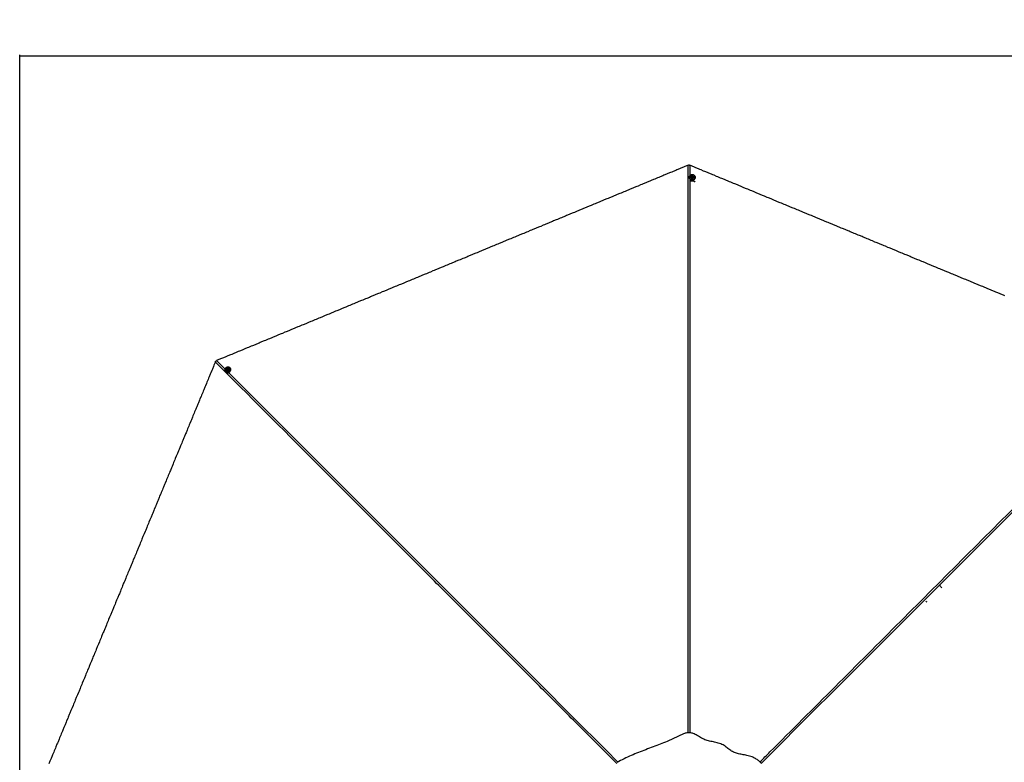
# Model space of a CAD drawing. Header units: millimetres. Extents: x 20 to 26560, y 40 to 17955.
# Tile 48 of 90: x 2111 to 7996, y 13517 to 17955. Entities that reach past the tile are written whole.
import ezdxf

# ---------------------------------------------------------------- set-up
doc = ezdxf.new("R2010")
doc.units = ezdxf.units.MM
doc.header["$LTSCALE"] = 2
doc.layers.add('COMPONENT_GEOMETRY', color=7, linetype='Continuous')
doc.styles.add('SLDTEXTSTYLE0', font='TXT', dxfattribs={"width": 0.75})
doc.dimstyles.new('SLDDIMSTYLE1', dxfattribs={"dimtxt": 150, "dimasz": 6.604, "dimexe": 0, "dimexo": 0.0625, "dimgap": 37.5, "dimtad": 0, "dimtih": 1, "dimtoh": 1, "dimdec": 0, "dimrnd": 1e-09, "dimzin": 12, "dimdsep": 46, "dimtxsty": 'SLDTEXTSTYLE0', "dimsah": 1, "dimcen": 0.09, "dimadec": 0, "dimazin": 3, "dimtfac": 1, "dimtdec": 0, "dimtofl": 0, "dimtmove": 0, "dimatfit": 3, "dimfxl": 1, "dimfrac": 2, "dimtolj": 1, "dimtzin": 12, "dimarcsym": 0})

# ---------------------------------------------------------------- blocks, each defined once
blk = doc.blocks.new('_D_1')
at = {"layer": 'COMPONENT_GEOMETRY', "color": 7}
for p, q in [((9577.4, 17955.1), (9531.7, 17955.1)), ((9531.7, 17955.1), (9531.7, 17717)), ((10399.2, 17955.1), (10444.9, 17955.1)), ((10444.9, 17955.1), (10444.9, 17717)), ((2111, 13089.3), (2111, 17745.4)), ((2111, 17739.1), (9460.9, 17739.1)), ((9531.7, 17717), (9577.4, 17717)), ((10444.9, 17717), (10399.2, 17717)), ((17865.6, 17739.1), (10515.7, 17739.1)), ((17865.6, 13089.3), (17865.6, 17745.4))]:
    blk.add_line(p, q, dxfattribs=at)
for points in [[(2111, 17739.1), (2117.6, 17738.1), (2117.6, 17740.1)], [(17865.6, 17739.1), (17859, 17740.1), (17859, 17738.1)]]:
    blk.add_solid(points, dxfattribs=at)
at = {"layer": 'COMPONENT_GEOMETRY', "color": 7, "char_height": 150, "attachment_point": 1, "style": 'SLDTEXTSTYLE0'}
for s, insert in [('25\'10.13"', (9577.4, 17910.3)), ('7877mm', (9579.1, 17685.9))]:
    blk.add_mtext(s, dxfattribs=dict(at, insert=insert))

msp = doc.modelspace()

# ---------------------------------------------------------------- linework, layer by layer
at = {"color": 8, "linetype": 'Continuous', "lineweight": 25}
for p, q in [((6116.97, 17084.96), (6116.97, 17021.98)), ((3288.17, 15917.86), (3339.06, 15866.97))]:
    msp.add_line(p, q, dxfattribs=at)
at = {"color": 7, "linetype": 'Continuous', "lineweight": 25}
for p, q in [((6113.57, 17012.84), (6113.57, 17011.72)), ((6121.57, 17013.48), (6121.57, 17013.21)), ((6127.62, 17015.47), (6129.65, 17018.1)), ((6129.03, 17012.51), (6127.62, 17015.47)), ((6127.94, 17014.8), (6128.64, 17015.7)), ((6128.64, 17015.7), (6129.65, 17017.01)), ((6132.48, 17012.17), (6129.03, 17012.51)), ((6129.65, 17018.1), (6133.1, 17017.77)), ((6129.65, 17017.01), (6129.65, 17018.1)), ((6129.65, 17017.01), (6131.38, 17016.84)), ((6131.38, 17016.84), (6133.1, 17016.67)), ((6134.51, 17014.8), (6132.48, 17012.17)), ((6133.1, 17017.77), (6134.51, 17014.8)), ((6133.1, 17016.67), (6133.1, 17017.77)), ((6133.1, 17016.67), (6133.8, 17015.19)), ((6133.8, 17015.19), (6134.19, 17014.39)), ((6140.57, 17013.21), (6140.57, 17013.48)), ((6148.57, 17011.72), (6148.57, 17012.84)), ((6118.65, 16992.53), (6118.64, 16992.36)), ((6143.48, 16992.53), (6143.49, 16992.36)), ((3342.53, 15850.54), (3343.32, 15849.75)), ((3347.73, 15856.65), (3347.92, 15856.46)), ((3350.18, 15865.64), (3352.86, 15867.84)), ((3350.6, 15862.34), (3350.18, 15865.64)), ((3350.95, 15864.87), (3350.18, 15865.64)), ((3353.7, 15861.24), (3350.6, 15862.34)), ((3350.95, 15864.87), (3352.29, 15865.97)), ((3351.16, 15863.22), (3350.95, 15864.87)), ((3351.31, 15862.09), (3351.16, 15863.22)), ((3352.29, 15865.97), (3353.63, 15867.06)), ((3352.86, 15867.84), (3355.95, 15866.74)), ((3353.63, 15867.06), (3352.86, 15867.84)), ((3353.63, 15867.06), (3355.18, 15866.52)), ((3356.37, 15863.44), (3353.7, 15861.24)), ((3355.18, 15866.52), (3356.02, 15866.22)), ((3355.95, 15866.74), (3356.37, 15863.44)), ((3361.35, 15869.9), (3361.17, 15870.09)), ((3368.07, 15874.5), (3367.28, 15875.29))]:
    msp.add_line(p, q, dxfattribs=at)
at = {"color": 7, "linetype": 'Continuous', "lineweight": 25, "flags": 128}
for points in [[(6105.8, 17084.96), (6101.92, 17083.35), (6086.41, 17076.93), (6078.65, 17073.71), (6063.13, 17067.29), (6055.37, 17064.07), (6039.85, 17057.64), (6032.1, 17054.43), (6016.58, 17048), (6008.82, 17044.79), (6001.06, 17041.58), (5985.54, 17035.15), (5977.78, 17031.93), (5962.27, 17025.51), (5954.51, 17022.29), (5938.99, 17015.86), (5931.23, 17012.65), (5923.47, 17009.44), (5907.96, 17003.01), (5900.2, 16999.8), (5884.68, 16993.37), (5876.92, 16990.15), (5861.4, 16983.73), (5853.64, 16980.51), (5838.13, 16974.08), (5830.37, 16970.87), (5822.61, 16967.66), (5807.09, 16961.23), (5799.33, 16958.02), (5783.82, 16951.59), (5776.06, 16948.37), (5760.54, 16941.95), (5752.78, 16938.73), (5737.26, 16932.31), (5729.5, 16929.09), (5721.75, 16925.88), (5706.23, 16919.45), (5698.47, 16916.24), (5682.95, 16909.81), (5675.19, 16906.59), (5659.68, 16900.17), (5651.92, 16896.95), (5636.4, 16890.53), (5628.64, 16887.31), (5620.88, 16884.1), (5605.36, 16877.67), (5597.61, 16874.46), (5582.09, 16868.03), (5574.33, 16864.82), (5558.81, 16858.39), (5551.05, 16855.17), (5543.29, 16851.96), (5527.78, 16845.53), (5520.02, 16842.32), (5504.5, 16835.89), (5496.74, 16832.68), (5481.22, 16826.25), (5473.46, 16823.04), (5457.95, 16816.61), (5450.19, 16813.39), (5442.43, 16810.18), (5426.91, 16803.75), (5419.15, 16800.54), (5403.64, 16794.11), (5395.88, 16790.9), (5380.36, 16784.47), (5372.6, 16781.26), (5357.08, 16774.83), (5349.32, 16771.61), (5341.57, 16768.4), (5326.05, 16761.97), (5318.29, 16758.76), (5302.77, 16752.33), (5295.01, 16749.12), (5279.5, 16742.69), (5271.74, 16739.48), (5256.22, 16733.05), (5248.46, 16729.84), (5240.7, 16726.62), (5225.18, 16720.19), (5217.43, 16716.98), (5201.91, 16710.55), (5194.15, 16707.34), (5178.63, 16700.91), (5170.87, 16697.7), (5163.11, 16694.48), (5147.6, 16688.06), (5139.84, 16684.84), (5124.32, 16678.41), (5116.56, 16675.2), (5101.04, 16668.77), (5093.29, 16665.56), (5077.77, 16659.13), (5070.01, 16655.92), (5062.25, 16652.7), (5046.73, 16646.28), (5038.97, 16643.06), (5023.46, 16636.64), (5015.7, 16633.42), (5000.18, 16626.99), (4992.42, 16623.78), (4976.9, 16617.35), (4969.15, 16614.14), (4961.39, 16610.92), (4945.87, 16604.5), (4938.11, 16601.28), (4922.59, 16594.86), (4914.83, 16591.64), (4899.32, 16585.21), (4891.56, 16582), (4876.04, 16575.57), (4868.28, 16572.36), (4860.52, 16569.15), (4845.01, 16562.72), (4837.25, 16559.5), (4821.73, 16553.08), (4813.97, 16549.86), (4798.45, 16543.44), (4790.69, 16540.22), (4782.93, 16537.01), (4767.42, 16530.58), (4759.66, 16527.37), (4744.14, 16520.94), (4736.38, 16517.72), (4720.86, 16511.3), (4713.11, 16508.08), (4697.59, 16501.66), (4689.83, 16498.44), (4682.07, 16495.23), (4666.55, 16488.8), (4658.79, 16485.59), (4643.28, 16479.16), (4635.52, 16475.95), (4620, 16469.52), (4612.24, 16466.3), (4596.72, 16459.88), (4588.97, 16456.66), (4581.21, 16453.45), (4565.69, 16447.02), (4557.93, 16443.81), (4542.41, 16437.38), (4534.65, 16434.17), (4519.14, 16427.74), (4511.38, 16424.52), (4495.86, 16418.1), (4488.1, 16414.88), (4480.34, 16411.67), (4464.83, 16405.24), (4457.07, 16402.03), (4441.55, 16395.6), (4433.79, 16392.39), (4418.27, 16385.96), (4410.51, 16382.75), (4402.76, 16379.53), (4387.24, 16373.1), (4379.48, 16369.89), (4363.96, 16363.46), (4356.2, 16360.25), (4340.69, 16353.82), (4332.93, 16350.61), (4317.41, 16344.18), (4309.65, 16340.97), (4301.89, 16337.75), (4286.37, 16331.33), (4278.61, 16328.11), (4263.1, 16321.68), (4255.34, 16318.47), (4239.82, 16312.04), (4232.06, 16308.83), (4216.54, 16302.4), (4208.79, 16299.19), (4201.03, 16295.97), (4185.51, 16289.55), (4177.75, 16286.33), (4162.23, 16279.9), (4154.47, 16276.69), (4138.96, 16270.26), (4131.2, 16267.05), (4115.68, 16260.62), (4107.92, 16257.41), (4100.16, 16254.19), (4084.65, 16247.77), (4076.89, 16244.55), (4061.37, 16238.13), (4053.61, 16234.91), (4038.09, 16228.48), (4030.33, 16225.27), (4022.58, 16222.06), (4007.06, 16215.63), (3999.3, 16212.42), (3983.78, 16205.99), (3976.02, 16202.77), (3960.51, 16196.35), (3952.75, 16193.13), (3937.23, 16186.71), (3929.47, 16183.49), (3921.71, 16180.28), (3906.19, 16173.85), (3898.43, 16170.64), (3882.92, 16164.21), (3875.16, 16161), (3859.64, 16154.57), (3851.88, 16151.35), (3836.36, 16144.93), (3828.61, 16141.71), (3820.85, 16138.5), (3805.33, 16132.07), (3797.57, 16128.86), (3782.05, 16122.43), (3774.29, 16119.22), (3758.78, 16112.79), (3751.02, 16109.58), (3735.5, 16103.15), (3727.74, 16099.93), (3719.98, 16096.72), (3704.47, 16090.29), (3696.71, 16087.08), (3681.19, 16080.65), (3673.43, 16077.44), (3657.91, 16071.01), (3650.15, 16067.8), (3642.4, 16064.58), (3626.88, 16058.16), (3619.12, 16054.94), (3603.6, 16048.51), (3595.84, 16045.3), (3580.32, 16038.87), (3572.57, 16035.66), (3557.05, 16029.23), (3549.29, 16026.02), (3541.53, 16022.8), (3526.01, 16016.38), (3518.25, 16013.16), (3502.74, 16006.73), (3494.98, 16003.52), (3479.46, 15997.09), (3471.7, 15993.88), (3456.18, 15987.45), (3448.43, 15984.24), (3440.67, 15981.02), (3425.15, 15974.6), (3417.39, 15971.38), (3401.87, 15964.96), (3394.11, 15961.74), (3378.6, 15955.31), (3370.84, 15952.1), (3355.32, 15945.67), (3347.56, 15942.46), (3339.8, 15939.25), (3324.28, 15932.82), (3316.53, 15929.6), (3302.35, 15923.73), (3288.17, 15917.86)], [(7999.32, 16305.26), (7991.56, 16308.48), (7976.04, 16314.9), (7968.28, 16318.12), (7952.77, 16324.55), (7945.01, 16327.76), (7937.25, 16330.97), (7921.73, 16337.4), (7913.97, 16340.61), (7898.45, 16347.04), (7890.69, 16350.26), (7875.18, 16356.68), (7867.42, 16359.9), (7859.66, 16363.11), (7844.14, 16369.54), (7836.38, 16372.75), (7820.87, 16379.18), (7813.11, 16382.39), (7797.59, 16388.82), (7789.83, 16392.03), (7774.31, 16398.46), (7766.55, 16401.68), (7758.8, 16404.89), (7743.28, 16411.32), (7735.52, 16414.53), (7720, 16420.96), (7712.24, 16424.17), (7696.73, 16430.6), (7688.97, 16433.81), (7681.21, 16437.03), (7665.69, 16443.46), (7657.93, 16446.67), (7642.41, 16453.1), (7634.66, 16456.31), (7619.14, 16462.74), (7611.38, 16465.95), (7603.62, 16469.17), (7588.1, 16475.59), (7580.34, 16478.81), (7564.83, 16485.23), (7557.07, 16488.45), (7541.55, 16494.88), (7533.79, 16498.09), (7526.03, 16501.3), (7510.52, 16507.73), (7502.76, 16510.94), (7487.24, 16517.37), (7479.48, 16520.59), (7463.96, 16527.01), (7456.2, 16530.23), (7440.69, 16536.66), (7432.93, 16539.87), (7425.17, 16543.08), (7409.65, 16549.51), (7401.89, 16552.72), (7386.37, 16559.15), (7378.62, 16562.37), (7363.1, 16568.79), (7355.34, 16572.01), (7347.58, 16575.22), (7332.06, 16581.65), (7324.3, 16584.86), (7308.79, 16591.29), (7301.03, 16594.5), (7285.51, 16600.93), (7277.75, 16604.14), (7269.99, 16607.36), (7254.48, 16613.79), (7246.72, 16617), (7231.2, 16623.43), (7223.44, 16626.64), (7207.92, 16633.07), (7200.16, 16636.28), (7184.65, 16642.71), (7176.89, 16645.92), (7169.13, 16649.14), (7153.61, 16655.57), (7145.85, 16658.78), (7130.34, 16665.21), (7122.58, 16668.42), (7107.06, 16674.85), (7099.3, 16678.06), (7091.54, 16681.28), (7076.02, 16687.7), (7068.27, 16690.92), (7052.75, 16697.34), (7044.99, 16700.56), (7029.47, 16706.99), (7021.71, 16710.2), (7013.95, 16713.41), (6998.44, 16719.84), (6990.68, 16723.06), (6975.16, 16729.48), (6967.4, 16732.7), (6951.88, 16739.12), (6944.13, 16742.34), (6936.37, 16745.55), (6920.85, 16751.98), (6913.09, 16755.19), (6897.57, 16761.62), (6889.81, 16764.83), (6874.3, 16771.26), (6866.54, 16774.48), (6851.02, 16780.9), (6843.26, 16784.12), (6835.5, 16787.33), (6819.99, 16793.76), (6812.23, 16796.97), (6796.71, 16803.4), (6788.95, 16806.61), (6773.43, 16813.04), (6765.67, 16816.26), (6757.92, 16819.47), (6742.4, 16825.9), (6734.64, 16829.11), (6719.12, 16835.54), (6711.36, 16838.75), (6695.84, 16845.18), (6688.09, 16848.39), (6680.33, 16851.61), (6664.81, 16858.04), (6657.05, 16861.25), (6641.53, 16867.68), (6633.77, 16870.89), (6618.26, 16877.32), (6610.5, 16880.53), (6602.74, 16883.75), (6587.22, 16890.17), (6579.46, 16893.39), (6563.95, 16899.81), (6556.19, 16903.03), (6540.67, 16909.46), (6532.91, 16912.67), (6517.39, 16919.1), (6509.63, 16922.31), (6501.88, 16925.53), (6486.36, 16931.95), (6478.6, 16935.17), (6463.08, 16941.59), (6455.32, 16944.81), (6439.81, 16951.24), (6432.05, 16954.45), (6424.29, 16957.66), (6408.77, 16964.09), (6401.01, 16967.3), (6385.49, 16973.73), (6377.74, 16976.95), (6362.22, 16983.37), (6354.46, 16986.59), (6346.7, 16989.8), (6331.18, 16996.23), (6323.42, 16999.44), (6307.91, 17005.87), (6300.15, 17009.08), (6284.63, 17015.51), (6276.87, 17018.73), (6261.35, 17025.15), (6253.6, 17028.37), (6245.84, 17031.58), (6230.32, 17038.01), (6222.56, 17041.22), (6207.04, 17047.65), (6199.28, 17050.86), (6183.77, 17057.29), (6176.01, 17060.51), (6168.25, 17063.72), (6152.73, 17070.15), (6144.97, 17073.36), (6130.97, 17079.16), (6116.97, 17084.96)], [(6113.57, 17012.84), (6113.92, 17016.14), (6114.98, 17019.3), (6116.7, 17022.2), (6119.01, 17024.72), (6121.81, 17026.75), (6124.99, 17028.21), (6128.42, 17029.04), (6131.95, 17029.21), (6135.45, 17028.71), (6138.77, 17027.56), (6141.78, 17025.8), (6144.34, 17023.52), (6146.37, 17020.79), (6147.76, 17017.74), (6148.48, 17014.49), (6148.48, 17011.18), (6147.76, 17007.93), (6146.37, 17004.88), (6144.34, 17002.16), (6141.78, 16999.87), (6138.77, 16998.12), (6135.45, 16996.96), (6131.95, 16996.46), (6128.42, 16996.63), (6124.99, 16997.46), (6121.81, 16998.92), (6119.01, 17000.95), (6116.7, 17003.47), (6114.98, 17006.37), (6113.92, 17009.54), (6113.57, 17012.84)], [(6113.58, 17010.95), (6113.92, 17008.42), (6114.98, 17005.25), (6116.7, 17002.35), (6119.01, 16999.83), (6121.81, 16997.8), (6124.99, 16996.34), (6128.42, 16995.51), (6131.95, 16995.34), (6135.45, 16995.84), (6138.77, 16997), (6141.78, 16998.75), (6144.34, 17001.04), (6146.37, 17003.76), (6147.76, 17006.81), (6148.48, 17010.06), (6148.57, 17011.72)], [(6113.97, 17012.98), (6114.32, 17009.75), (6115.35, 17006.66), (6117.03, 17003.82), (6119.28, 17001.36), (6122.02, 16999.38), (6125.13, 16997.95), (6128.48, 16997.14), (6131.93, 16996.98), (6135.35, 16997.47), (6138.6, 16998.59), (6141.53, 17000.31), (6144.04, 17002.54), (6146.02, 17005.2), (6147.38, 17008.18), (6148.08, 17011.35), (6148.08, 17014.6), (6147.38, 17017.77), (6146.02, 17020.75), (6144.04, 17023.41), (6141.53, 17025.65), (6138.6, 17027.36), (6135.35, 17028.49), (6131.93, 17028.98), (6128.48, 17028.81), (6125.13, 17028), (6122.02, 17026.57), (6119.28, 17024.59), (6117.03, 17022.13), (6115.35, 17019.29), (6114.32, 17016.2), (6113.97, 17012.98)], [(6132.05, 17022.33), (6129.46, 17022.25), (6127, 17021.52), (6124.83, 17020.2), (6123.13, 17018.37), (6122.01, 17016.18), (6121.57, 17013.8), (6121.83, 17011.38), (6122.78, 17009.13), (6124.34, 17007.19), (6126.4, 17005.73), (6128.81, 17004.84), (6131.38, 17004.58), (6133.93, 17004.99), (6136.27, 17006.03), (6138.22, 17007.62), (6139.64, 17009.65), (6140.43, 17011.96), (6140.52, 17014.38), (6139.91, 17016.74), (6138.64, 17018.85), (6136.81, 17020.57), (6134.56, 17021.76), (6132.05, 17022.33)], [(6131.56, 17019.56), (6129.71, 17019.4), (6128.07, 17018.59), (6126.89, 17017.26), (6126.34, 17015.6), (6126.51, 17013.87), (6127.38, 17012.33), (6128.8, 17011.22), (6130.57, 17010.71), (6132.42, 17010.87), (6134.06, 17011.68), (6135.24, 17013.02), (6135.79, 17014.68), (6135.62, 17016.41), (6134.75, 17017.94), (6133.33, 17019.05), (6131.56, 17019.56)], [(6143.49, 16988.78), (6144.06, 16988.63), (6144.57, 16988.45), (6145.01, 16988.25), (6145.38, 16988.03), (6145.68, 16987.8), (6145.89, 16987.56), (6146.02, 16987.31), (6146.07, 16987.06)], [(3280.28, 15909.97), (3278.67, 15906.09), (3272.24, 15890.57), (3269.03, 15882.81), (3262.6, 15867.29), (3259.39, 15859.53), (3252.96, 15844.02), (3249.75, 15836.26), (3243.32, 15820.74), (3240.11, 15812.98), (3236.89, 15805.22), (3230.46, 15789.71), (3227.25, 15781.95), (3220.82, 15766.43), (3217.61, 15758.67), (3211.18, 15743.15), (3207.97, 15735.39), (3204.75, 15727.63), (3198.33, 15712.12), (3195.11, 15704.36), (3188.69, 15688.84), (3185.47, 15681.08), (3179.04, 15665.56), (3175.83, 15657.81), (3169.4, 15642.29), (3166.19, 15634.53), (3162.98, 15626.77), (3156.55, 15611.25), (3153.33, 15603.49), (3146.91, 15587.98), (3143.69, 15580.22), (3137.27, 15564.7), (3134.05, 15556.94), (3127.62, 15541.42), (3124.41, 15533.67), (3121.2, 15525.91), (3114.77, 15510.39), (3111.56, 15502.63), (3105.13, 15487.11), (3101.91, 15479.35), (3095.49, 15463.84), (3092.27, 15456.08), (3085.85, 15440.56), (3082.63, 15432.8), (3079.42, 15425.04), (3072.99, 15409.52), (3069.78, 15401.77), (3063.35, 15386.25), (3060.13, 15378.49), (3053.71, 15362.97), (3050.49, 15355.21), (3047.28, 15347.45), (3040.85, 15331.94), (3037.64, 15324.18), (3031.21, 15308.66), (3028, 15300.9), (3021.57, 15285.38), (3018.36, 15277.63), (3011.93, 15262.11), (3008.71, 15254.35), (3005.5, 15246.59), (2999.07, 15231.07), (2995.86, 15223.31), (2989.43, 15207.8), (2986.22, 15200.04), (2979.79, 15184.52), (2976.58, 15176.76), (2970.15, 15161.24), (2966.94, 15153.49), (2963.72, 15145.73), (2957.29, 15130.21), (2954.08, 15122.45), (2947.65, 15106.93), (2944.44, 15099.17), (2938.01, 15083.66), (2934.8, 15075.9), (2928.37, 15060.38), (2925.16, 15052.62), (2921.94, 15044.86), (2915.52, 15029.34), (2912.3, 15021.59), (2905.87, 15006.07), (2902.66, 14998.31), (2896.23, 14982.79), (2893.02, 14975.03), (2889.81, 14967.27), (2883.38, 14951.76), (2880.16, 14944), (2873.74, 14928.48), (2870.52, 14920.72), (2864.09, 14905.2), (2860.88, 14897.45), (2854.45, 14881.93), (2851.24, 14874.17), (2848.03, 14866.41), (2841.6, 14850.89), (2838.38, 14843.13), (2831.96, 14827.62), (2828.74, 14819.86), (2822.32, 14804.34), (2819.1, 14796.58), (2812.67, 14781.06), (2809.46, 14773.31), (2806.25, 14765.55), (2799.82, 14750.03), (2796.61, 14742.27), (2790.18, 14726.75), (2786.96, 14718.99), (2780.54, 14703.48), (2777.32, 14695.72), (2770.9, 14680.2), (2767.68, 14672.44), (2764.47, 14664.68), (2758.04, 14649.16), (2754.83, 14641.41), (2748.4, 14625.89), (2745.19, 14618.13), (2738.76, 14602.61), (2735.54, 14594.85), (2732.33, 14587.09), (2725.9, 14571.58), (2722.69, 14563.82), (2716.26, 14548.3), (2713.05, 14540.54), (2706.62, 14525.02), (2703.41, 14517.27), (2696.98, 14501.75), (2693.76, 14493.99), (2690.55, 14486.23), (2684.12, 14470.71), (2680.91, 14462.95), (2674.48, 14447.44), (2671.27, 14439.68), (2664.84, 14424.16), (2661.63, 14416.4), (2655.2, 14400.88), (2651.99, 14393.13), (2648.77, 14385.37), (2642.34, 14369.85), (2639.13, 14362.09), (2632.7, 14346.57), (2629.49, 14338.81), (2623.06, 14323.3), (2619.85, 14315.54), (2613.42, 14300.02), (2610.21, 14292.26), (2606.99, 14284.5), (2600.56, 14268.99), (2597.35, 14261.23), (2590.92, 14245.71), (2587.71, 14237.95), (2581.28, 14222.43), (2578.07, 14214.67), (2574.85, 14206.92), (2568.43, 14191.4), (2565.21, 14183.64), (2558.79, 14168.12), (2555.57, 14160.36), (2549.14, 14144.84), (2545.93, 14137.09), (2539.5, 14121.57), (2536.29, 14113.81), (2533.07, 14106.05), (2526.65, 14090.53), (2523.43, 14082.77), (2517.01, 14067.26), (2513.79, 14059.5), (2507.36, 14043.98), (2504.15, 14036.22), (2497.72, 14020.7), (2494.51, 14012.95), (2491.3, 14005.19), (2484.87, 13989.67), (2481.65, 13981.91), (2475.23, 13966.39), (2472.01, 13958.63), (2465.59, 13943.12), (2462.37, 13935.36), (2455.94, 13919.84), (2452.73, 13912.08), (2449.52, 13904.32), (2443.09, 13888.81), (2439.87, 13881.05), (2433.45, 13865.53), (2430.23, 13857.77), (2423.81, 13842.25), (2420.59, 13834.49), (2417.38, 13826.74), (2410.95, 13811.22), (2407.74, 13803.46), (2401.31, 13787.94), (2398.1, 13780.18), (2391.67, 13764.67), (2388.45, 13756.91), (2382.03, 13741.39), (2378.81, 13733.63), (2375.6, 13725.87), (2369.17, 13710.35), (2365.96, 13702.6), (2359.53, 13687.08), (2356.32, 13679.32), (2349.89, 13663.8), (2346.67, 13656.04), (2340.25, 13640.53), (2337.03, 13632.77), (2333.82, 13625.01), (2327.39, 13609.49), (2324.18, 13601.73), (2317.75, 13586.21), (2314.54, 13578.46), (2308.11, 13562.94), (2304.89, 13555.18), (2298.47, 13539.66), (2295.25, 13531.9), (2292.04, 13524.14), (2285.61, 13508.63)], [(3342.53, 15850.54), (3340.45, 15853.13), (3338.96, 15856.11), (3338.13, 15859.38), (3337.98, 15862.79), (3338.52, 15866.21), (3339.74, 15869.49), (3341.57, 15872.5), (3343.95, 15875.12), (3346.78, 15877.24), (3349.95, 15878.77), (3353.31, 15879.66), (3356.74, 15879.85), (3360.1, 15879.36), (3363.24, 15878.19), (3366.04, 15876.4), (3368.39, 15874.05), (3370.18, 15871.25), (3371.35, 15868.11), (3371.85, 15864.75), (3371.65, 15861.32), (3370.76, 15857.95), (3369.23, 15854.79), (3367.11, 15851.96), (3364.49, 15849.58), (3361.48, 15847.74), (3358.2, 15846.53), (3354.78, 15845.98), (3351.37, 15846.13), (3348.11, 15846.97), (3345.12, 15848.46), (3342.53, 15850.54)], [(3342.71, 15850.92), (3345.24, 15848.89), (3348.16, 15847.43), (3351.35, 15846.62), (3354.69, 15846.47), (3358.02, 15847), (3361.23, 15848.19), (3364.17, 15849.98), (3366.73, 15852.31), (3368.8, 15855.08), (3370.3, 15858.17), (3371.17, 15861.45), (3371.36, 15864.81), (3370.88, 15868.09), (3369.73, 15871.16), (3367.98, 15873.89), (3365.69, 15876.19), (3362.95, 15877.94), (3359.88, 15879.08), (3356.6, 15879.57), (3353.25, 15879.37), (3349.96, 15878.51), (3346.87, 15877.01), (3344.1, 15874.94), (3341.78, 15872.38), (3339.98, 15869.44), (3338.8, 15866.23), (3338.26, 15862.89), (3338.41, 15859.56), (3339.23, 15856.37), (3340.68, 15853.45), (3342.71, 15850.92)], [(3343.88, 15849.22), (3345.91, 15847.67), (3348.9, 15846.18), (3352.16, 15845.34), (3355.57, 15845.19), (3358.99, 15845.74), (3362.27, 15846.95), (3365.28, 15848.79), (3367.9, 15851.17), (3370.02, 15854), (3371.55, 15857.16), (3372.44, 15860.53), (3372.64, 15863.96), (3372.14, 15867.31), (3370.97, 15870.46), (3369.18, 15873.26), (3368.07, 15874.5)], [(3348.88, 15870.32), (3347.11, 15868.44), (3345.88, 15866.18), (3345.29, 15863.71), (3345.38, 15861.21), (3346.14, 15858.88), (3347.51, 15856.88), (3349.4, 15855.36), (3351.67, 15854.43), (3354.14, 15854.17), (3356.63, 15854.59), (3358.96, 15855.66), (3360.96, 15857.3), (3362.47, 15859.39), (3363.39, 15861.78), (3363.65, 15864.28), (3363.22, 15866.72), (3362.14, 15868.91), (3360.5, 15870.69), (3358.4, 15871.92), (3356.01, 15872.52), (3353.5, 15872.44), (3351.07, 15871.69), (3348.88, 15870.32)], [(3350.49, 15868.02), (3349.3, 15866.6), (3348.72, 15864.87), (3348.83, 15863.09), (3349.61, 15861.52), (3350.96, 15860.42), (3352.65, 15859.95), (3354.45, 15860.17), (3356.06, 15861.06), (3357.25, 15862.48), (3357.84, 15864.21), (3357.73, 15865.99), (3356.94, 15867.56), (3355.6, 15868.66), (3353.9, 15869.13), (3352.11, 15868.91), (3350.49, 15868.02)]]:
    msp.add_lwpolyline(points, dxfattribs=at)
at = {"color": 8, "linetype": 'Continuous', "lineweight": 25, "flags": 128}
for points in [[(6116.96, 17002.57), (6116.9, 14924.42), (6116.88, 14641.49), (6116.85, 14358.56), (6116.8, 14075.64), (6116.72, 13792.72), (6116.66, 13694.11)], [(3359.75, 15846.27), (4815.86, 14390.08), (5015.91, 14190), (5215.94, 13989.92), (5415.97, 13789.83), (5615.96, 13589.72), (5686.79, 13518.8)], [(8884.91, 15852.17), (7412.22, 14379.54), (7212.49, 14179.84), (7012.75, 13980.13), (6813, 13780.44), (6613.23, 13580.77), (6543.28, 13510.89)], [(7527.21, 14482.3), (7530.06, 14479.28), (7532.95, 14475.88)]]:
    msp.add_lwpolyline(points, dxfattribs=at)
at = {"color": 7, "linetype": 'Continuous', "lineweight": 25}
for centre, radius, start, end in [((6131.07, 17013.7), 9.51, 182.941211, 357.058789), ((6130.78, 17014.03), 2.71, 142.082646, 170.692533), ((6131.05, 17013.78), 3.08, 83.926687, 141.478558), ((6131.13, 17013.86), 2.99, 26.426535, 85.208235), ((6131.4, 17014.04), 2.67, 3.785867, 25.558397), ((6131.07, 16933.66), 56.51, 77.294563, 102.705437), ((6131.46, 16940.19), 53.71, 77.072561, 90.424519), ((3354.29, 15863.53), 9.51, 227.941211, 42.058789), ((3354.23, 15863.57), 3.08, 128.926687, 186.478558), ((3353.86, 15863.55), 2.71, 187.082646, 215.692533), ((3354.22, 15863.68), 2.99, 71.426535, 130.208235), ((3354.29, 15864), 2.67, 48.785867, 70.558397)]:
    msp.add_arc(centre, radius, start, end, dxfattribs=at)
at = {"color": 8, "linetype": 'Continuous', "lineweight": 25}
msp.add_arc((7556.12, 14511.75), 81.89, 36.231732, 47.356669, dxfattribs=at)
at = {"color": 7, "linetype": 'Continuous', "lineweight": 25}
for points, knots in [([(6105.8, 17084.96), (6107.1, 17085.49), (6108.96, 17086.24), (6110.83, 17086.92), (6111.39, 17087.12)], [0, 0, 0, 0, 0.7007216, 1, 1, 1, 1]), ([(6111.39, 17087.12), (6112.69, 17086.64), (6114.56, 17085.95), (6116.41, 17085.19), (6116.97, 17084.96)], [0, 0, 0, 0, 0.70072309, 1, 1, 1, 1]), ([(3280.28, 15909.97), (3280.82, 15911.26), (3281.61, 15913.1), (3282.45, 15914.9), (3282.7, 15915.44)], [0, 0, 0, 0, 0.7007216, 1, 1, 1, 1]), ([(3282.7, 15915.44), (3283.97, 15916.02), (3285.77, 15916.86), (3287.62, 15917.63), (3288.17, 15917.86)], [0, 0, 0, 0, 0.7007231, 1, 1, 1, 1]), ([(6542.71, 13512.45), (6540.39, 13515.03), (6535.71, 13520.22), (6527.59, 13527.44), (6518.7, 13534.12), (6509.1, 13540.08), (6499.05, 13545.24), (6487.12, 13550.28), (6473.41, 13554.81), (6458.17, 13558.62), (6443.34, 13561.59), (6428.99, 13564.13), (6415.13, 13566.65), (6401.82, 13569.52), (6389.18, 13573.1), (6377.25, 13577.84), (6366.15, 13584.34), (6355.42, 13591.99), (6344.61, 13600.34), (6333.42, 13608.91), (6321.5, 13617.24), (6308.55, 13624.78), (6294.47, 13630.68), (6279.71, 13634.9), (6264.78, 13638.07), (6249.86, 13640.79), (6235.05, 13643.68), (6220.49, 13647.29), (6206.41, 13652.24), (6193.13, 13658.77), (6180.34, 13666.06), (6167.78, 13673.64), (6155.09, 13681.02), (6143.4, 13686.92), (6132.66, 13691.09), (6123.06, 13693.64), (6113.13, 13694.78), (6103.15, 13694.24), (6093.37, 13692.43), (6080.89, 13688.78), (6066.05, 13682.68), (6049.02, 13674.23), (6032.2, 13665.63), (6015.21, 13657.45), (5998.06, 13649.58), (5972.9, 13638.57), (5939.43, 13624.97), (5896.93, 13608.9), (5853.56, 13592.91), (5809.62, 13576.21), (5766.06, 13558.19), (5723.15, 13538.51), (5695.5, 13523.58), (5681.67, 13516.11)], [0, 0, 0, 0, 0.0118855, 0.0239192, 0.0360375, 0.0481275, 0.0601122, 0.0718989, 0.0891154, 0.1057573, 0.1218487, 0.1374248, 0.1524902, 0.167018, 0.1809712, 0.1943137, 0.207633, 0.2215579, 0.236039, 0.2510345, 0.2665383, 0.2825583, 0.2990117, 0.3153776, 0.3315903, 0.3476629, 0.3636056, 0.3794132, 0.3951036, 0.410771, 0.4264571, 0.442177, 0.4579311, 0.4737336, 0.4843037, 0.4948973, 0.5054982, 0.5160479, 0.5265258, 0.536934, 0.5571615, 0.5772353, 0.5971603, 0.617066, 0.6369962, 0.6569527, 0.704114, 0.7514701, 0.8008876, 0.8505065, 0.9002778, 0.9501346, 1, 1, 1, 1])]:
    msp.add_open_spline(points, degree=3, knots=knots, dxfattribs=at)
at = {"color": 8, "linetype": 'Continuous', "lineweight": 25}
for points, knots in [([(6106.12, 13694.17), (6106.09, 13744.16), (6105.99, 13897.04), (6105.95, 14152.8), (6105.9, 14461.44), (6105.88, 14770.09), (6105.86, 15078.74), (6105.82, 15850.36), (6105.81, 16519.1), (6105.8, 17084.96)], [0, 0, 0, 0, 0.0442378, 0.1352627, 0.2262877, 0.3173126, 0.4083376, 0.4993626, 1, 1, 1, 1]), ([(5679.57, 13511.12), (5643.72, 13546.92), (5535.08, 13655.42), (5353.73, 13836.72), (5135.45, 14054.93), (4917.19, 14273.16), (4698.93, 14491.39), (4153.28, 15036.99), (3680.41, 15509.85), (3280.28, 15909.97)], [0, 0, 0, 0, 0.0448036, 0.1357746, 0.2267456, 0.3177167, 0.4086878, 0.4996589, 1, 1, 1, 1]), ([(6536.09, 13519.53), (6556.03, 13539.5), (6705.72, 13689.5), (6985.62, 13969.21), (7375.29, 14359.01), (7765.04, 14748.75), (8154.77, 15138.51), (8544.51, 15528.26), (8804.34, 15788.09), (8934.25, 15918)], [0, 0, 0, 0, 0.0249658, 0.1874713, 0.349977, 0.5124828, 0.6749885, 0.8374943, 1, 1, 1, 1])]:
    msp.add_open_spline(points, degree=3, knots=knots, dxfattribs=at)

# ---------------------------------------------------------------- dimensions: what is measured, and where the dimension line sits
at = {"layer": 'COMPONENT_GEOMETRY', "color": 7}
dim = msp.add_linear_dim(base=(17865.6, 17739.07), p1=(2111.02, 13086.75), p2=(17865.6, 13086.75), angle=0, dimstyle='SLDDIMSTYLE1', dxfattribs=at)
dim.commit()
dim.dimension.update_dxf_attribs({"geometry": '_D_1', "text_midpoint": (9988.31, 17739.07), "dimtype": 160})

doc.saveas('drawing.dxf')
